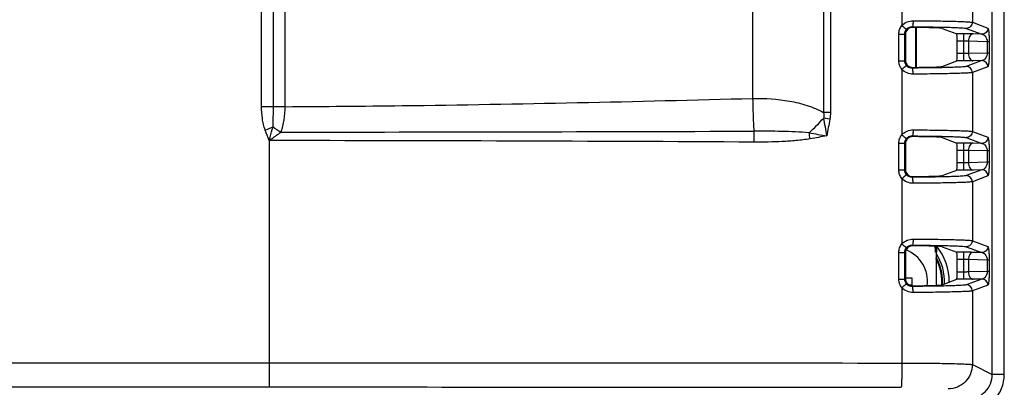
# Model space of a CAD drawing. Header units: millimetres. Extents: x 0 to 1682, y 0 to 1188.
# Tile 46 of 59: x 1405 to 1486, y 613 to 643. Entities that reach past the tile are written whole.
import ezdxf

# ---------------------------------------------------------------- set-up
doc = ezdxf.new("R2010")
doc.units = ezdxf.units.MM
doc.header["$LTSCALE"] = 92.51
for name, color, linetype in [('BASE_PCB-RTW-SHAPE', 7, 'CONTINUOUS'), ('CONNECTOR_GUIDE-RTW-SHAPE', 7, 'CONTINUOUS'), ('FRONT_BEZEL-RT1951WD-SHAPE', 7, 'CONTINUOUS'), ('ISO7045-M3X5-4_8-SHAPE', 7, 'CONTINUOUS'), ('REAR_CASE-RT1951WD-SHAPE', 7, 'CONTINUOUS')]:
    doc.layers.add(name, color=color, linetype=linetype)

msp = doc.modelspace()

# ---------------------------------------------------------------- linework, layer by layer
at = {"layer": 'BASE_PCB-RTW-SHAPE', "color": 7, "linetype": 'Continuous', "const_width": 0.1682}
msp.add_lwpolyline([(1478.995959, 642.729902), (1478.995959, 639.441717)], dxfattribs=at)
at = {"layer": 'BASE_PCB-RTW-SHAPE', "color": 4, "linetype": 'Continuous', "const_width": 0.21025}
msp.add_lwpolyline([(1480.645959, 624.19285), (1480.645959, 624.69288)], dxfattribs=at)
at = {"layer": 'BASE_PCB-RTW-SHAPE', "color": 7, "linetype": 'Continuous', "const_width": 0.1682}
msp.add_lwpolyline([(1481.136407, 621.516588, 0.144505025), (1480.6468, 623.72782)], format="xyb", dxfattribs=at)
at = {"layer": 'BASE_PCB-RTW-SHAPE', "color": 7, "linetype": 'Continuous'}
msp.add_arc((1477.145959, 621.79285), 4.2, 357.25868733, 33.55593185, dxfattribs=at)
at = {"layer": 'CONNECTOR_GUIDE-RTW-SHAPE', "color": 7, "linetype": 'Continuous'}
msp.add_line((1480.645959, 624.19285), (1480.645959, 621.478739), dxfattribs=at)
msp.add_arc((1479.645959, 624.19285), 1, 0, 30.40159237, dxfattribs=at)
at = {"layer": 'FRONT_BEZEL-RT1951WD-SHAPE', "color": 7, "linetype": 'Continuous'}
msp.add_arc((1477.145959, 621.79285), 4.589944, 359.32901434, 39.17590821, dxfattribs=at)
at = {"layer": 'ISO7045-M3X5-4_8-SHAPE', "color": 7, "linetype": 'Continuous'}
for p, q in [((1478.122156, 622.09285), (1478.645959, 622.09285)), ((1478.645959, 622.09285), (1478.645959, 621.49285)), ((1478.645959, 621.49285), (1478.472473, 621.49285))]:
    msp.add_line(p, q, dxfattribs=at)
msp.add_arc((1477.145959, 621.79285), 2.8, 353.09804842, 68.30927381, dxfattribs=at)
at = {"layer": 'REAR_CASE-RT1951WD-SHAPE', "color": 7, "linetype": 'Continuous'}
for p, q in [((1477.830796, 746.361015), (1477.830796, 642.884825)), ((1471.936672, 745.887647), (1471.936685, 635.709844)), ((1471.378378, 744.706816), (1471.378389, 635.709858)), ((1465.547926, 636.882408), (1465.547926, 742.095428)), ((1425.028963, 636.201368), (1425.028963, 727.164141)), ((1426.001738, 636.201369), (1426.001738, 727.164167)), ((1426.968472, 636.201369), (1426.968472, 727.164167)), ((1483.642231, 647.659926), (1483.642231, 643.155483)), ((1485.28091, 614.121682), (1485.28091, 647.24012)), ((1486.278474, 614.121682), (1486.278474, 647.24012)), ((1483.642231, 643.155483), (1484.921961, 642.676255)), ((1478.725513, 642.732539), (1478.670891, 642.787162)), ((1478.670891, 642.787162), (1478.726125, 642.786883)), ((1481.148321, 642.651659), (1482.351464, 642.20111)), ((1483.143449, 642.655655), (1484.423179, 642.176426)), ((1477.583099, 642.189963), (1478.068501, 642.189963)), ((1477.583099, 639.981656), (1477.583099, 642.189963)), ((1478.122156, 642.136308), (1478.068501, 642.189963)), ((1478.068501, 639.981656), (1478.068501, 642.189963)), ((1478.122156, 642.136308), (1478.122156, 640.035311)), ((1482.91564, 642.20111), (1482.351464, 642.20111)), ((1482.91564, 641.601316), (1482.392322, 641.601316)), ((1482.392322, 640.570304), (1482.392322, 641.601316)), ((1482.91564, 642.20111), (1482.91564, 639.970509)), ((1484.866056, 641.556724), (1483.317119, 641.593244)), ((1483.317119, 641.593244), (1483.317119, 640.578375)), ((1484.423179, 642.176426), (1483.718597, 642.193039)), ((1485.030272, 641.556724), (1484.866056, 641.556724)), ((1484.866056, 641.556724), (1484.866056, 640.614896)), ((1485.030272, 641.556724), (1485.030272, 640.614896)), ((1477.583099, 639.981656), (1478.068501, 639.981656)), ((1478.122156, 640.035311), (1478.068501, 639.981656)), ((1481.148321, 639.519961), (1482.351464, 639.970509)), ((1482.91564, 639.970509), (1482.351464, 639.970509)), ((1482.91564, 640.570304), (1482.392322, 640.570304)), ((1484.423179, 639.995193), (1483.143449, 639.515965)), ((1484.866056, 640.614896), (1483.317119, 640.578375)), ((1484.423179, 639.995193), (1483.718597, 639.978581)), ((1485.030272, 640.614896), (1484.866056, 640.614896)), ((1477.830796, 639.286795), (1477.830796, 633.884825)), ((1478.725513, 639.43908), (1478.670891, 639.384458)), ((1478.726136, 639.384737), (1478.670891, 639.384458)), ((1484.921961, 639.495364), (1483.642231, 639.016136)), ((1483.642231, 639.016136), (1483.642231, 634.155483)), ((1426.968472, 636.201369), (1425.028963, 636.201368)), ((1471.936685, 635.709844), (1471.378468, 635.709797)), ((1471.888494, 635.170838), (1471.389119, 635.262665)), ((1425.325321, 634.271226), (1425.97169, 634.536909)), ((1425.645959, 633.406381), (1425.645959, 613.097513)), ((1478.725513, 633.732539), (1478.670891, 633.787162)), ((1478.670891, 633.787162), (1478.726125, 633.786883)), ((1481.148321, 633.651659), (1482.351464, 633.20111)), ((1483.143449, 633.655655), (1484.423179, 633.176426)), ((1483.642231, 634.155483), (1484.921961, 633.676255)), ((1477.583099, 633.189963), (1478.068501, 633.189963)), ((1477.583099, 630.981656), (1477.583099, 633.189963)), ((1478.122156, 633.136308), (1478.068501, 633.189963)), ((1478.068501, 630.981656), (1478.068501, 633.189963)), ((1478.122156, 633.136308), (1478.122156, 631.035311)), ((1482.91564, 633.20111), (1482.351464, 633.20111)), ((1482.91564, 632.601316), (1482.392322, 632.601316)), ((1482.392322, 631.570304), (1482.392322, 632.601316)), ((1482.91564, 633.20111), (1482.91564, 630.970509)), ((1484.866056, 632.556724), (1483.317119, 632.593244)), ((1483.317119, 632.593244), (1483.317119, 631.578375)), ((1484.423179, 633.176426), (1483.718597, 633.193039)), ((1485.030272, 632.556724), (1484.866056, 632.556724)), ((1484.866056, 632.556724), (1484.866056, 631.614896)), ((1485.030272, 632.556724), (1485.030272, 631.614896)), ((1477.583099, 630.981656), (1478.068501, 630.981656)), ((1478.122156, 631.035311), (1478.068501, 630.981656)), ((1481.148321, 630.519961), (1482.351464, 630.970509)), ((1482.91564, 630.970509), (1482.351464, 630.970509)), ((1482.91564, 631.570304), (1482.392322, 631.570304)), ((1484.423179, 630.995193), (1483.143449, 630.515965)), ((1484.866056, 631.614896), (1483.317119, 631.578375)), ((1484.423179, 630.995193), (1483.718597, 630.978581)), ((1485.030272, 631.614896), (1484.866056, 631.614896)), ((1477.830796, 630.286795), (1477.830796, 624.884825)), ((1478.725513, 630.43908), (1478.670891, 630.384458)), ((1478.726136, 630.384737), (1478.670891, 630.384458)), ((1484.921961, 630.495364), (1483.642231, 630.016136)), ((1483.642231, 630.016136), (1483.642231, 625.155483)), ((1478.725513, 624.732539), (1478.670891, 624.787162)), ((1478.670891, 624.787162), (1478.726125, 624.786883)), ((1481.148321, 624.651659), (1482.351464, 624.20111)), ((1483.143449, 624.655655), (1484.423179, 624.176426)), ((1483.642231, 625.155483), (1484.921961, 624.676255)), ((1477.583099, 624.189963), (1478.068501, 624.189963)), ((1477.583099, 621.981656), (1477.583099, 624.189963)), ((1478.122156, 624.136308), (1478.068501, 624.189963)), ((1478.068501, 621.981656), (1478.068501, 624.189963)), ((1478.122156, 624.136308), (1478.122156, 622.035311)), ((1482.91564, 624.20111), (1482.351464, 624.20111)), ((1482.91564, 624.20111), (1482.91564, 621.970509)), ((1484.423179, 624.176426), (1483.718597, 624.193039)), ((1482.91564, 623.601316), (1482.392322, 623.601316)), ((1482.392322, 622.570304), (1482.392322, 623.601316)), ((1484.866056, 623.556724), (1483.317119, 623.593244)), ((1483.317119, 623.593244), (1483.317119, 622.578375)), ((1485.030272, 623.556724), (1484.866056, 623.556724)), ((1484.866056, 623.556724), (1484.866056, 622.614896)), ((1485.030272, 623.556724), (1485.030272, 622.614896)), ((1478.122156, 622.035311), (1478.068501, 621.981656)), ((1482.91564, 622.570304), (1482.392322, 622.570304)), ((1484.423179, 621.995193), (1483.143449, 621.515965)), ((1484.866056, 622.614896), (1483.317119, 622.578375)), ((1484.423179, 621.995193), (1483.718597, 621.978581)), ((1485.030272, 622.614896), (1484.866056, 622.614896)), ((1477.583099, 621.981656), (1478.068501, 621.981656)), ((1477.830796, 621.286795), (1477.830796, 615.069902)), ((1478.725513, 621.43908), (1478.670891, 621.384458)), ((1478.726136, 621.384737), (1478.670891, 621.384458)), ((1481.148321, 621.519961), (1482.351464, 621.970509)), ((1482.91564, 621.970509), (1482.351464, 621.970509)), ((1484.921961, 621.495364), (1483.642231, 621.016136)), ((1483.642231, 621.016136), (1483.642231, 614.940022)), ((1305.645959, 615.096295), (1425.645959, 615.096295)), ((1483.642231, 614.940022), (1485.28091, 614.121682)), ((1486.278474, 614.121682), (1485.28091, 614.121682)), ((1305.645959, 613.097513), (1425.645959, 613.097513))]:
    msp.add_line(p, q, dxfattribs=at)
for centre, radius, start, end in [((1448.953485, 656.443799), 30.854447, 313.45901668, 316.64750593), ((1282.584191, 601.512964), 191.797661, 9.68909504, 10.13483507), ((1429.990832, 639.827574), 6.644161, 232.77738354, 239.47749689), ((1411.817495, 17997.464029), 17363.36624, 270.0488336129, 270.1776165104), ((1416.787109, -8559.614027), 9193.024677, 89.6954972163, 89.9447869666), ((1522.213525, 929.904803), 300.398681, 260.02448515, 260.30898229), ((1392.365077, 619.178587), 79.219136, 10.45263289, 10.81826947)]:
    msp.add_arc(centre, radius, start, end, dxfattribs=at)
for centre, major_axis, ratio, start_param, end_param in [((1477.656847, 642.645265), (3.5, 0), 0.026185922, 0.06981317, 1.260507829), ((1482.350366, 641.601316), (0, 0.6), 0.069926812, -1.570796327, -0.026179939), ((1482.350366, 640.570304), (0, 0.6), 0.069926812, -3.115412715, -1.570796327), ((1477.656847, 639.526354), (3.5, 0), 0.026185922, -1.260507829, -0.06981317), ((1477.656847, 633.645265), (3.5, 0), 0.026185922, 0.06981317, 1.260507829), ((1482.350366, 632.601316), (0, 0.6), 0.069926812, -1.570796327, -0.026179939), ((1482.350366, 631.570304), (0, 0.6), 0.069926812, -3.115412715, -1.570796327), ((1477.656847, 630.526354), (3.5, 0), 0.026185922, -1.260507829, -0.06981317), ((1477.656847, 624.645265), (3.5, 0), 0.026185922, 0.06981317, 1.260507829), ((1482.350366, 623.601316), (0, 0.6), 0.069926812, -1.570796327, -0.026179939), ((1482.350366, 622.570304), (0, 0.6), 0.069926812, -3.115412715, -1.570796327), ((1477.656847, 621.526354), (3.5, 0), 0.026185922, -1.260507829, -0.06981317)]:
    msp.add_ellipse(centre, major_axis=major_axis, ratio=ratio, start_param=start_param, end_param=end_param, dxfattribs=at)
for points, knots in [([(1477.830796, 642.884825), (1477.946331, 643.014476), (1478.240521, 643.220653), (1478.590639, 643.287761), (1478.763077, 643.28699)], [0, 0, 0, 0, 0.501763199, 1, 1, 1, 1]), ([(1478.763077, 643.28699), (1478.762779, 643.224146), (1478.758632, 643.108444), (1478.739776, 642.950727), (1478.717604, 642.852081), (1478.688805, 642.78966), (1478.670891, 642.787162)], [0, 0, 0, 0, 0.364125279, 0.676719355, 0.895203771, 1, 1, 1, 1]), ([(1478.763077, 643.28699), (1479.378297, 643.28422), (1480.265321, 643.276941), (1481.390188, 643.259013), (1482.097433, 643.24315), (1482.684993, 643.225315), (1483.136659, 643.205059), (1483.422929, 643.187536), (1483.574525, 643.169694), (1483.624624, 643.161527), (1483.642231, 643.155483)], [0, 0, 0, 0, 0.377973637, 0.544968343, 0.691155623, 0.812604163, 0.906055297, 0.969031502, 0.988563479, 1, 1, 1, 1]), ([(1483.642231, 643.155483), (1483.641999, 643.028063), (1483.535574, 642.763046), (1483.27068, 642.655887), (1483.143449, 642.655655)], [0, 0, 0, 0, 0.50036974, 1, 1, 1, 1]), ([(1477.583099, 642.189963), (1477.583104, 642.314743), (1477.626237, 642.566169), (1477.751866, 642.788196), (1477.830796, 642.884825)], [0, 0, 0, 0, 0.50002309, 1, 1, 1, 1]), ([(1477.830796, 642.884825), (1477.878194, 642.846084), (1477.965572, 642.77407), (1478.068278, 642.688645), (1478.134567, 642.631624), (1478.169589, 642.602177), (1478.190056, 642.581758), (1478.201806, 642.572821), (1478.203517, 642.569033)], [0, 0, 0, 0, 0.375828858, 0.69536244, 0.819470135, 0.913611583, 0.97447994, 1, 1, 1, 1]), ([(1478.725513, 642.732539), (1478.574056, 642.733811), (1478.253456, 642.611267), (1478.122156, 642.291271), (1478.122156, 642.136308)], [0, 0, 0, 0, 0.494288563, 1, 1, 1, 1]), ([(1478.203517, 642.569033), (1478.260163, 642.638331), (1478.405122, 642.750774), (1478.584067, 642.787986), (1478.670891, 642.787162)], [0, 0, 0, 0, 0.507588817, 1, 1, 1, 1]), ([(1478.726125, 642.786883), (1479.283903, 642.783987), (1480.087719, 642.776587), (1481.106665, 642.758596), (1481.746493, 642.742762), (1482.277815, 642.724989), (1482.68615, 642.704877), (1482.945057, 642.687418), (1483.082157, 642.669761), (1483.127569, 642.6616), (1483.143449, 642.655655)], [0, 0, 0, 0, 0.378449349, 0.545392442, 0.691434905, 0.812711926, 0.906024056, 0.968944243, 0.988495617, 1, 1, 1, 1]), ([(1484.921961, 642.676255), (1484.921729, 642.548835), (1484.815304, 642.283818), (1484.550411, 642.176659), (1484.423179, 642.176426)], [0, 0, 0, 0, 0.500369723, 1, 1, 1, 1]), ([(1484.921961, 642.676255), (1484.930888, 642.67291), (1484.94585, 642.645059), (1484.961618, 642.592591), (1484.978396, 642.505588), (1485.002415, 642.321729), (1485.024198, 642.000907), (1485.030273, 641.720283), (1485.030272, 641.556724)], [0, 0, 0, 0, 0.025240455, 0.074397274, 0.150705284, 0.256567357, 0.566969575, 1, 1, 1, 1]), ([(1483.718597, 642.193039), (1483.659958, 642.19442), (1483.392335, 642.199497), (1483.124655, 642.201107), (1482.91564, 642.20111)], [0, 0, 0, 0, 0.219131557, 1, 1, 1, 1]), ([(1483.317119, 641.593244), (1483.287813, 641.594623), (1483.154045, 641.599707), (1483.020162, 641.601315), (1482.91564, 641.601316)], [0, 0, 0, 0, 0.21916783, 1, 1, 1, 1]), ([(1483.718597, 642.193039), (1483.665429, 642.191494), (1483.551085, 642.15122), (1483.42265, 642.011133), (1483.33863, 641.817319), (1483.318114, 641.669654), (1483.317119, 641.593244)], [0, 0, 0, 0, 0.20333089, 0.437660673, 0.707886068, 1, 1, 1, 1]), ([(1484.423179, 642.176426), (1484.519276, 642.169598), (1484.777604, 642.022029), (1484.864173, 641.73119), (1484.866056, 641.556724)], [0, 0, 0, 0, 0.355736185, 1, 1, 1, 1]), ([(1477.830796, 639.286795), (1477.75187, 639.383419), (1477.626239, 639.605444), (1477.583104, 639.856871), (1477.583099, 639.981656)], [0, 0, 0, 0, 0.499954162, 1, 1, 1, 1]), ([(1478.122156, 640.035311), (1478.122156, 639.880349), (1478.253454, 639.560353), (1478.574055, 639.437808), (1478.725513, 639.43908)], [0, 0, 0, 0, 0.505707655, 1, 1, 1, 1]), ([(1483.317119, 640.578376), (1483.287812, 640.576996), (1483.154044, 640.571913), (1483.020161, 640.570304), (1482.91564, 640.570304)], [0, 0, 0, 0, 0.219176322, 1, 1, 1, 1]), ([(1483.718597, 639.978581), (1483.659956, 639.977199), (1483.392333, 639.972122), (1483.124652, 639.970512), (1482.91564, 639.970509)], [0, 0, 0, 0, 0.219140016, 1, 1, 1, 1]), ([(1483.317119, 640.578375), (1483.318114, 640.501966), (1483.33863, 640.3543), (1483.42265, 640.160487), (1483.551085, 640.020399), (1483.665429, 639.980126), (1483.718597, 639.978581)], [0, 0, 0, 0, 0.292113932, 0.562339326, 0.796669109, 1, 1, 1, 1]), ([(1484.866056, 640.614896), (1484.864173, 640.440422), (1484.777596, 640.149582), (1484.519268, 640.002021), (1484.423179, 639.995193)], [0, 0, 0, 0, 0.644291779, 1, 1, 1, 1]), ([(1484.921961, 639.495364), (1484.921729, 639.622784), (1484.815304, 639.887801), (1484.550411, 639.99496), (1484.423179, 639.995193)], [0, 0, 0, 0, 0.50036974, 1, 1, 1, 1]), ([(1485.030272, 640.614896), (1485.030272, 640.451331), (1485.024198, 640.170688), (1485.002413, 639.849853), (1484.97839, 639.665994), (1484.961611, 639.579008), (1484.945847, 639.526553), (1484.930887, 639.498709), (1484.921961, 639.495364)], [0, 0, 0, 0, 0.433044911, 0.743481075, 0.849331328, 0.92561964, 0.974763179, 1, 1, 1, 1]), ([(1477.830796, 639.286795), (1477.878194, 639.325536), (1477.965571, 639.39755), (1478.068277, 639.482975), (1478.134566, 639.539996), (1478.169589, 639.569443), (1478.190056, 639.589862), (1478.201806, 639.598798), (1478.203517, 639.602587)], [0, 0, 0, 0, 0.375828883, 0.695362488, 0.81947019, 0.913611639, 0.974479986, 1, 1, 1, 1]), ([(1478.763077, 638.884629), (1478.59067, 638.883857), (1478.240552, 638.950951), (1477.946354, 639.157123), (1477.830796, 639.286795)], [0, 0, 0, 0, 0.498148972, 1, 1, 1, 1]), ([(1478.670891, 639.384458), (1478.584085, 639.383633), (1478.405141, 639.420836), (1478.260175, 639.533275), (1478.203517, 639.602587)], [0, 0, 0, 0, 0.492309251, 1, 1, 1, 1]), ([(1478.763077, 638.884629), (1478.762779, 638.947473), (1478.758632, 639.063176), (1478.739776, 639.220893), (1478.717604, 639.319539), (1478.688804, 639.381959), (1478.670891, 639.384458)], [0, 0, 0, 0, 0.364125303, 0.67671941, 0.895203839, 1, 1, 1, 1]), ([(1483.143449, 639.515965), (1483.127572, 639.51002), (1483.082166, 639.50186), (1482.945083, 639.484204), (1482.686192, 639.466745), (1482.27787, 639.446632), (1481.74655, 639.428859), (1481.106715, 639.413024), (1480.087753, 639.395033), (1479.283922, 639.387632), (1478.726136, 639.384737)], [0, 0, 0, 0, 0.011502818, 0.031051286, 0.093965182, 0.187275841, 0.308552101, 0.454596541, 0.621544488, 1, 1, 1, 1]), ([(1483.642231, 639.016136), (1483.641999, 639.143556), (1483.535574, 639.408573), (1483.27068, 639.515732), (1483.143449, 639.515965)], [0, 0, 0, 0, 0.500369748, 1, 1, 1, 1]), ([(1483.642231, 639.016136), (1483.624626, 639.010094), (1483.574534, 639.001927), (1483.422956, 638.984086), (1483.136703, 638.966563), (1482.68505, 638.946306), (1482.097488, 638.92847), (1481.390232, 638.912608), (1480.265345, 638.894679), (1479.378305, 638.8874), (1478.763077, 638.884629)], [0, 0, 0, 0, 0.011434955, 0.030964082, 0.093934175, 0.187384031, 0.308832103, 0.455021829, 0.622021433, 1, 1, 1, 1]), ([(1426.968472, 636.201369), (1430.184687, 636.218077), (1443.046273, 636.334994), (1455.905604, 636.626127), (1465.547926, 636.882408)], [0, 0, 0, 0, 0.250059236, 1, 1, 1, 1]), ([(1465.547926, 636.882408), (1466.55579, 636.901071), (1468.073403, 636.802874), (1470.025743, 636.346649), (1470.953434, 635.96215), (1471.378389, 635.709858)], [0, 0, 0, 0, 0.503508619, 0.753147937, 1, 1, 1, 1]), ([(1465.643721, 634.181219), (1465.633953, 634.395334), (1465.595477, 635.295485), (1465.566045, 636.196015), (1465.547926, 636.882408)], [0, 0, 0, 0, 0.237896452, 1, 1, 1, 1]), ([(1425.325321, 634.271226), (1425.263173, 634.422422), (1425.17097, 634.737999), (1425.057981, 635.382554), (1425.028962, 635.874367), (1425.028963, 636.201368)], [0, 0, 0, 0, 0.249939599, 0.500026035, 1, 1, 1, 1]), ([(1425.971689, 634.536887), (1425.970493, 634.674972), (1425.9833, 634.951547), (1425.997977, 635.506232), (1426.001738, 635.923128), (1426.001738, 636.201369)], [0, 0, 0, 0, 0.24883924, 0.498606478, 1, 1, 1, 1]), ([(1426.616417, 634.104095), (1426.759469, 634.424092), (1426.924148, 635.127979), (1426.969096, 635.839607), (1426.968472, 636.201369)], [0, 0, 0, 0, 0.492104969, 1, 1, 1, 1]), ([(1425.645963, 633.406396), (1425.672885, 633.501431), (1425.779977, 633.878682), (1425.886633, 634.256102), (1425.971685, 634.536891)], [0, 0, 0, 0, 0.251871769, 1, 1, 1, 1]), ([(1465.643909, 633.280823), (1465.644303, 633.358469), (1465.645433, 633.6586), (1465.645084, 633.958738), (1465.64372, 634.181219)], [0, 0, 0, 0, 0.25870935, 1, 1, 1, 1]), ([(1470.176269, 634.047587), (1469.422992, 634.108392), (1467.91157, 634.172197), (1466.399789, 634.183004), (1465.643721, 634.181219)], [0, 0, 0, 0, 0.499886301, 1, 1, 1, 1]), ([(1477.830796, 633.884825), (1477.946331, 634.014476), (1478.240521, 634.220653), (1478.590639, 634.287761), (1478.763077, 634.28699)], [0, 0, 0, 0, 0.501763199, 1, 1, 1, 1]), ([(1478.763077, 634.28699), (1478.762779, 634.224146), (1478.758632, 634.108444), (1478.739776, 633.950727), (1478.717604, 633.852081), (1478.688805, 633.78966), (1478.670891, 633.787162)], [0, 0, 0, 0, 0.364125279, 0.676719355, 0.895203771, 1, 1, 1, 1]), ([(1478.763077, 634.28699), (1479.378297, 634.28422), (1480.265321, 634.276941), (1481.390188, 634.259013), (1482.097433, 634.24315), (1482.684993, 634.225315), (1483.136659, 634.205059), (1483.422929, 634.187536), (1483.574525, 634.169694), (1483.624624, 634.161527), (1483.642231, 634.155483)], [0, 0, 0, 0, 0.377973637, 0.544968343, 0.691155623, 0.812604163, 0.906055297, 0.969031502, 0.988563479, 1, 1, 1, 1]), ([(1425.645942, 633.406381), (1425.727866, 633.464276), (1426.053114, 633.694389), (1426.377431, 633.925924), (1426.616438, 634.104097)], [0, 0, 0, 0, 0.251780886, 1, 1, 1, 1]), ([(1470.269589, 633.550729), (1469.889577, 633.480651), (1469.119688, 633.397069), (1467.577234, 633.297284), (1466.416917, 633.276902), (1465.643909, 633.280823)], [0, 0, 0, 0, 0.249954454, 0.499974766, 1, 1, 1, 1]), ([(1477.583099, 633.189963), (1477.583104, 633.314743), (1477.626237, 633.566169), (1477.751866, 633.788196), (1477.830796, 633.884825)], [0, 0, 0, 0, 0.50002309, 1, 1, 1, 1]), ([(1477.830796, 633.884825), (1477.878194, 633.846084), (1477.965572, 633.77407), (1478.068278, 633.688645), (1478.134567, 633.631624), (1478.169589, 633.602177), (1478.190056, 633.581758), (1478.201806, 633.572821), (1478.203517, 633.569033)], [0, 0, 0, 0, 0.375828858, 0.69536244, 0.819470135, 0.913611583, 0.97447994, 1, 1, 1, 1]), ([(1478.725513, 633.732539), (1478.574056, 633.733811), (1478.253456, 633.611267), (1478.122156, 633.291271), (1478.122156, 633.136308)], [0, 0, 0, 0, 0.494288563, 1, 1, 1, 1]), ([(1478.203517, 633.569033), (1478.260163, 633.638331), (1478.405122, 633.750774), (1478.584067, 633.787986), (1478.670891, 633.787162)], [0, 0, 0, 0, 0.507588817, 1, 1, 1, 1]), ([(1478.726125, 633.786883), (1479.283903, 633.783987), (1480.087719, 633.776587), (1481.106665, 633.758596), (1481.746493, 633.742762), (1482.277815, 633.724989), (1482.68615, 633.704877), (1482.945057, 633.687418), (1483.082157, 633.669761), (1483.127569, 633.6616), (1483.143449, 633.655655)], [0, 0, 0, 0, 0.378449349, 0.545392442, 0.691434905, 0.812711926, 0.906024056, 0.968944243, 0.988495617, 1, 1, 1, 1]), ([(1483.642231, 634.155483), (1483.641999, 634.028063), (1483.535574, 633.763046), (1483.27068, 633.655887), (1483.143449, 633.655655)], [0, 0, 0, 0, 0.50036974, 1, 1, 1, 1]), ([(1484.921961, 633.676255), (1484.921729, 633.548835), (1484.815304, 633.283818), (1484.550411, 633.176659), (1484.423179, 633.176426)], [0, 0, 0, 0, 0.500369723, 1, 1, 1, 1]), ([(1484.921961, 633.676255), (1484.930888, 633.67291), (1484.94585, 633.645059), (1484.961618, 633.592591), (1484.978396, 633.505588), (1485.002415, 633.321729), (1485.024198, 633.000907), (1485.030273, 632.720283), (1485.030272, 632.556724)], [0, 0, 0, 0, 0.025240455, 0.074397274, 0.150705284, 0.256567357, 0.566969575, 1, 1, 1, 1]), ([(1483.718597, 633.193039), (1483.659958, 633.19442), (1483.392335, 633.199497), (1483.124655, 633.201107), (1482.91564, 633.20111)], [0, 0, 0, 0, 0.219131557, 1, 1, 1, 1]), ([(1483.317119, 632.593244), (1483.287813, 632.594623), (1483.154045, 632.599707), (1483.020162, 632.601315), (1482.91564, 632.601316)], [0, 0, 0, 0, 0.21916783, 1, 1, 1, 1]), ([(1483.718597, 633.193039), (1483.665429, 633.191494), (1483.551085, 633.15122), (1483.42265, 633.011133), (1483.33863, 632.817319), (1483.318114, 632.669654), (1483.317119, 632.593244)], [0, 0, 0, 0, 0.20333089, 0.437660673, 0.707886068, 1, 1, 1, 1]), ([(1484.423179, 633.176426), (1484.519276, 633.169598), (1484.777604, 633.022029), (1484.864173, 632.73119), (1484.866056, 632.556724)], [0, 0, 0, 0, 0.355736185, 1, 1, 1, 1]), ([(1477.830796, 630.286795), (1477.75187, 630.383419), (1477.626239, 630.605444), (1477.583104, 630.856871), (1477.583099, 630.981656)], [0, 0, 0, 0, 0.499954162, 1, 1, 1, 1]), ([(1478.122156, 631.035311), (1478.122156, 630.880349), (1478.253454, 630.560353), (1478.574055, 630.437808), (1478.725513, 630.43908)], [0, 0, 0, 0, 0.505707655, 1, 1, 1, 1]), ([(1483.317119, 631.578376), (1483.287812, 631.576996), (1483.154044, 631.571913), (1483.020161, 631.570304), (1482.91564, 631.570304)], [0, 0, 0, 0, 0.219176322, 1, 1, 1, 1]), ([(1483.718597, 630.978581), (1483.659956, 630.977199), (1483.392333, 630.972122), (1483.124652, 630.970512), (1482.91564, 630.970509)], [0, 0, 0, 0, 0.219140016, 1, 1, 1, 1]), ([(1483.317119, 631.578375), (1483.318114, 631.501966), (1483.33863, 631.3543), (1483.42265, 631.160487), (1483.551085, 631.020399), (1483.665429, 630.980126), (1483.718597, 630.978581)], [0, 0, 0, 0, 0.292113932, 0.562339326, 0.796669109, 1, 1, 1, 1]), ([(1484.866056, 631.614896), (1484.864173, 631.440422), (1484.777596, 631.149582), (1484.519268, 631.002021), (1484.423179, 630.995193)], [0, 0, 0, 0, 0.644291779, 1, 1, 1, 1]), ([(1484.921961, 630.495364), (1484.921729, 630.622784), (1484.815304, 630.887801), (1484.550411, 630.99496), (1484.423179, 630.995193)], [0, 0, 0, 0, 0.50036974, 1, 1, 1, 1]), ([(1485.030272, 631.614896), (1485.030272, 631.451331), (1485.024198, 631.170688), (1485.002413, 630.849853), (1484.97839, 630.665994), (1484.961611, 630.579008), (1484.945847, 630.526553), (1484.930887, 630.498709), (1484.921961, 630.495364)], [0, 0, 0, 0, 0.433044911, 0.743481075, 0.849331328, 0.92561964, 0.974763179, 1, 1, 1, 1]), ([(1477.830796, 630.286795), (1477.878194, 630.325536), (1477.965571, 630.39755), (1478.068277, 630.482975), (1478.134566, 630.539996), (1478.169589, 630.569443), (1478.190056, 630.589862), (1478.201806, 630.598798), (1478.203517, 630.602587)], [0, 0, 0, 0, 0.375828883, 0.695362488, 0.81947019, 0.913611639, 0.974479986, 1, 1, 1, 1]), ([(1478.763077, 629.884629), (1478.59067, 629.883857), (1478.240552, 629.950951), (1477.946354, 630.157123), (1477.830796, 630.286795)], [0, 0, 0, 0, 0.498148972, 1, 1, 1, 1]), ([(1478.670891, 630.384458), (1478.584085, 630.383633), (1478.405141, 630.420836), (1478.260175, 630.533275), (1478.203517, 630.602587)], [0, 0, 0, 0, 0.492309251, 1, 1, 1, 1]), ([(1478.763077, 629.884629), (1478.762779, 629.947473), (1478.758632, 630.063176), (1478.739776, 630.220893), (1478.717604, 630.319539), (1478.688804, 630.381959), (1478.670891, 630.384458)], [0, 0, 0, 0, 0.364125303, 0.67671941, 0.895203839, 1, 1, 1, 1]), ([(1483.143449, 630.515965), (1483.127572, 630.51002), (1483.082166, 630.50186), (1482.945083, 630.484204), (1482.686192, 630.466745), (1482.27787, 630.446632), (1481.74655, 630.428859), (1481.106715, 630.413024), (1480.087753, 630.395033), (1479.283922, 630.387632), (1478.726136, 630.384737)], [0, 0, 0, 0, 0.011502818, 0.031051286, 0.093965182, 0.187275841, 0.308552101, 0.454596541, 0.621544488, 1, 1, 1, 1]), ([(1483.642231, 630.016136), (1483.641999, 630.143556), (1483.535574, 630.408573), (1483.27068, 630.515732), (1483.143449, 630.515965)], [0, 0, 0, 0, 0.500369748, 1, 1, 1, 1]), ([(1483.642231, 630.016136), (1483.624626, 630.010094), (1483.574534, 630.001927), (1483.422956, 629.984086), (1483.136703, 629.966563), (1482.68505, 629.946306), (1482.097488, 629.92847), (1481.390232, 629.912608), (1480.265345, 629.894679), (1479.378305, 629.8874), (1478.763077, 629.884629)], [0, 0, 0, 0, 0.011434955, 0.030964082, 0.093934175, 0.187384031, 0.308832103, 0.455021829, 0.622021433, 1, 1, 1, 1]), ([(1477.830796, 624.884825), (1477.946331, 625.014476), (1478.240521, 625.220653), (1478.590639, 625.287761), (1478.763077, 625.28699)], [0, 0, 0, 0, 0.501763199, 1, 1, 1, 1]), ([(1478.763077, 625.28699), (1478.762779, 625.224146), (1478.758632, 625.108444), (1478.739776, 624.950727), (1478.717604, 624.852081), (1478.688805, 624.78966), (1478.670891, 624.787162)], [0, 0, 0, 0, 0.364125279, 0.676719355, 0.895203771, 1, 1, 1, 1]), ([(1478.763077, 625.28699), (1479.378297, 625.28422), (1480.265321, 625.276941), (1481.390188, 625.259013), (1482.097433, 625.24315), (1482.684993, 625.225315), (1483.136659, 625.205059), (1483.422929, 625.187536), (1483.574525, 625.169694), (1483.624624, 625.161527), (1483.642231, 625.155483)], [0, 0, 0, 0, 0.377973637, 0.544968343, 0.691155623, 0.812604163, 0.906055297, 0.969031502, 0.988563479, 1, 1, 1, 1]), ([(1477.583099, 624.189963), (1477.583104, 624.314743), (1477.626237, 624.566169), (1477.751866, 624.788196), (1477.830796, 624.884825)], [0, 0, 0, 0, 0.50002309, 1, 1, 1, 1]), ([(1477.830796, 624.884825), (1477.878194, 624.846084), (1477.965572, 624.77407), (1478.068278, 624.688645), (1478.134567, 624.631624), (1478.169589, 624.602177), (1478.190056, 624.581758), (1478.201806, 624.572821), (1478.203517, 624.569033)], [0, 0, 0, 0, 0.375828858, 0.69536244, 0.819470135, 0.913611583, 0.97447994, 1, 1, 1, 1]), ([(1478.725513, 624.732539), (1478.574056, 624.733811), (1478.253456, 624.611267), (1478.122156, 624.291271), (1478.122156, 624.136308)], [0, 0, 0, 0, 0.494288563, 1, 1, 1, 1]), ([(1478.203517, 624.569033), (1478.260163, 624.638331), (1478.405122, 624.750774), (1478.584067, 624.787986), (1478.670891, 624.787162)], [0, 0, 0, 0, 0.507588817, 1, 1, 1, 1]), ([(1478.726125, 624.786883), (1479.283903, 624.783987), (1480.087719, 624.776587), (1481.106665, 624.758596), (1481.746493, 624.742762), (1482.277815, 624.724989), (1482.68615, 624.704877), (1482.945057, 624.687418), (1483.082157, 624.669761), (1483.127569, 624.6616), (1483.143449, 624.655655)], [0, 0, 0, 0, 0.378449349, 0.545392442, 0.691434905, 0.812711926, 0.906024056, 0.968944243, 0.988495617, 1, 1, 1, 1]), ([(1483.642231, 625.155483), (1483.641999, 625.028063), (1483.535574, 624.763046), (1483.27068, 624.655887), (1483.143449, 624.655655)], [0, 0, 0, 0, 0.50036974, 1, 1, 1, 1]), ([(1484.921961, 624.676255), (1484.921729, 624.548835), (1484.815304, 624.283818), (1484.550411, 624.176659), (1484.423179, 624.176426)], [0, 0, 0, 0, 0.500369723, 1, 1, 1, 1]), ([(1484.921961, 624.676255), (1484.930888, 624.67291), (1484.94585, 624.645059), (1484.961618, 624.592591), (1484.978396, 624.505588), (1485.002415, 624.321729), (1485.024198, 624.000907), (1485.030273, 623.720283), (1485.030272, 623.556724)], [0, 0, 0, 0, 0.025240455, 0.074397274, 0.150705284, 0.256567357, 0.566969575, 1, 1, 1, 1]), ([(1483.718597, 624.193039), (1483.659958, 624.19442), (1483.392335, 624.199497), (1483.124655, 624.201107), (1482.91564, 624.20111)], [0, 0, 0, 0, 0.219131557, 1, 1, 1, 1]), ([(1483.718597, 624.193039), (1483.665429, 624.191494), (1483.551085, 624.15122), (1483.42265, 624.011133), (1483.33863, 623.817319), (1483.318114, 623.669654), (1483.317119, 623.593244)], [0, 0, 0, 0, 0.20333089, 0.437660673, 0.707886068, 1, 1, 1, 1]), ([(1484.423179, 624.176426), (1484.519276, 624.169598), (1484.777604, 624.022029), (1484.864173, 623.73119), (1484.866056, 623.556724)], [0, 0, 0, 0, 0.355736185, 1, 1, 1, 1]), ([(1483.317119, 623.593244), (1483.287813, 623.594623), (1483.154045, 623.599707), (1483.020162, 623.601315), (1482.91564, 623.601316)], [0, 0, 0, 0, 0.21916783, 1, 1, 1, 1]), ([(1478.122156, 622.035311), (1478.122156, 621.880349), (1478.253454, 621.560353), (1478.574055, 621.437808), (1478.725513, 621.43908)], [0, 0, 0, 0, 0.505707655, 1, 1, 1, 1]), ([(1483.317119, 622.578376), (1483.287812, 622.576996), (1483.154044, 622.571913), (1483.020161, 622.570304), (1482.91564, 622.570304)], [0, 0, 0, 0, 0.219176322, 1, 1, 1, 1]), ([(1483.317119, 622.578375), (1483.318114, 622.501966), (1483.33863, 622.3543), (1483.42265, 622.160487), (1483.551085, 622.020399), (1483.665429, 621.980126), (1483.718597, 621.978581)], [0, 0, 0, 0, 0.292113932, 0.562339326, 0.796669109, 1, 1, 1, 1]), ([(1484.866056, 622.614896), (1484.864173, 622.440422), (1484.777596, 622.149582), (1484.519268, 622.002021), (1484.423179, 621.995193)], [0, 0, 0, 0, 0.644291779, 1, 1, 1, 1]), ([(1484.921961, 621.495364), (1484.921729, 621.622784), (1484.815304, 621.887801), (1484.550411, 621.99496), (1484.423179, 621.995193)], [0, 0, 0, 0, 0.50036974, 1, 1, 1, 1]), ([(1485.030272, 622.614896), (1485.030272, 622.451331), (1485.024198, 622.170688), (1485.002413, 621.849853), (1484.97839, 621.665994), (1484.961611, 621.579008), (1484.945847, 621.526553), (1484.930887, 621.498709), (1484.921961, 621.495364)], [0, 0, 0, 0, 0.433044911, 0.743481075, 0.849331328, 0.92561964, 0.974763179, 1, 1, 1, 1]), ([(1477.830796, 621.286795), (1477.75187, 621.383419), (1477.626239, 621.605444), (1477.583104, 621.856871), (1477.583099, 621.981656)], [0, 0, 0, 0, 0.499954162, 1, 1, 1, 1]), ([(1477.830796, 621.286795), (1477.878194, 621.325536), (1477.965571, 621.39755), (1478.068277, 621.482975), (1478.134566, 621.539996), (1478.169589, 621.569443), (1478.190056, 621.589862), (1478.201806, 621.598798), (1478.203517, 621.602587)], [0, 0, 0, 0, 0.375828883, 0.695362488, 0.81947019, 0.913611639, 0.974479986, 1, 1, 1, 1]), ([(1478.763077, 620.884629), (1478.59067, 620.883857), (1478.240552, 620.950951), (1477.946354, 621.157123), (1477.830796, 621.286795)], [0, 0, 0, 0, 0.498148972, 1, 1, 1, 1]), ([(1478.670891, 621.384458), (1478.584085, 621.383633), (1478.405141, 621.420836), (1478.260175, 621.533275), (1478.203517, 621.602587)], [0, 0, 0, 0, 0.492309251, 1, 1, 1, 1]), ([(1478.763077, 620.884629), (1478.762779, 620.947473), (1478.758632, 621.063176), (1478.739776, 621.220893), (1478.717604, 621.319539), (1478.688804, 621.381959), (1478.670891, 621.384458)], [0, 0, 0, 0, 0.364125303, 0.67671941, 0.895203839, 1, 1, 1, 1]), ([(1483.143449, 621.515965), (1483.127572, 621.51002), (1483.082166, 621.50186), (1482.945083, 621.484204), (1482.686192, 621.466745), (1482.27787, 621.446632), (1481.74655, 621.428859), (1481.106715, 621.413024), (1480.087753, 621.395033), (1479.283922, 621.387632), (1478.726136, 621.384737)], [0, 0, 0, 0, 0.011502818, 0.031051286, 0.093965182, 0.187275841, 0.308552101, 0.454596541, 0.621544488, 1, 1, 1, 1]), ([(1483.718597, 621.978581), (1483.659956, 621.977199), (1483.392333, 621.972122), (1483.124652, 621.970512), (1482.91564, 621.970509)], [0, 0, 0, 0, 0.219140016, 1, 1, 1, 1]), ([(1483.642231, 621.016136), (1483.641999, 621.143556), (1483.535574, 621.408573), (1483.27068, 621.515732), (1483.143449, 621.515965)], [0, 0, 0, 0, 0.500369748, 1, 1, 1, 1]), ([(1483.642231, 621.016136), (1483.624626, 621.010094), (1483.574534, 621.001927), (1483.422956, 620.984086), (1483.136703, 620.966563), (1482.68505, 620.946306), (1482.097488, 620.92847), (1481.390232, 620.912608), (1480.265345, 620.894679), (1479.378305, 620.8874), (1478.763077, 620.884629)], [0, 0, 0, 0, 0.011434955, 0.030964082, 0.093934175, 0.187384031, 0.308832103, 0.455021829, 0.622021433, 1, 1, 1, 1]), ([(1425.645959, 615.096295), (1429.995265, 615.096295), (1447.390214, 615.094096), (1464.785161, 615.083101), (1477.830796, 615.069902)], [0, 0, 0, 0, 0.250032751, 1, 1, 1, 1]), ([(1477.830796, 615.069902), (1477.830543, 614.820157), (1477.828307, 614.457032), (1477.821001, 613.993941), (1477.8141, 613.69753), (1477.805723, 613.451644), (1477.797705, 613.282338), (1477.789921, 613.179137), (1477.785235, 613.126688), (1477.779436, 613.093344), (1477.776401, 613.075436), (1477.772813, 613.071121)], [0, 0, 0, 0, 0.374392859, 0.544346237, 0.694319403, 0.818814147, 0.913278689, 0.948130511, 0.97430409, 0.991586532, 1, 1, 1, 1]), ([(1477.830796, 615.069902), (1478.546184, 615.06942), (1479.586026, 615.064592), (1480.913151, 615.048503), (1481.765523, 615.033139), (1482.47914, 615.014537), (1482.975717, 614.99622), (1483.285818, 614.979082), (1483.44857, 614.967692), (1483.561964, 614.955415), (1483.621665, 614.946865), (1483.642231, 614.940022)], [0, 0, 0, 0, 0.36906506, 0.536444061, 0.684707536, 0.80886177, 0.90473102, 0.941020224, 0.969121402, 0.988818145, 1, 1, 1, 1]), ([(1483.642231, 614.940022), (1483.6416, 614.680355), (1483.536772, 614.155614), (1483.092707, 613.49218), (1482.430473, 613.047026), (1481.906332, 612.941872), (1481.647103, 612.94124)], [0, 0, 0, 0, 0.250128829, 0.500298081, 0.75029289, 1, 1, 1, 1]), ([(1483.278469, 611.127161), (1483.668348, 611.12717), (1484.456608, 611.28233), (1485.454118, 611.947747), (1486.122367, 612.943503), (1486.278464, 613.731817), (1486.278474, 614.121682)], [0, 0, 0, 0, 0.250007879, 0.500006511, 0.750001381, 1, 1, 1, 1]), ([(1483.278469, 612.126552), (1483.538515, 612.126241), (1484.064467, 612.228694), (1484.730928, 612.67125), (1485.17745, 613.335382), (1485.281221, 613.861555), (1485.28091, 614.121682)], [0, 0, 0, 0, 0.249947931, 0.499945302, 0.7499749, 1, 1, 1, 1]), ([(1425.645959, 613.097513), (1429.990433, 613.097513), (1447.366054, 613.095314), (1464.741673, 613.084319), (1477.772813, 613.071121)], [0, 0, 0, 0, 0.250032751, 1, 1, 1, 1])]:
    msp.add_open_spline(points, degree=3, knots=knots, dxfattribs=at)
for points in [[(1478.068501, 642.189963), (1478.068427, 642.324095), (1478.118629, 642.465179), (1478.203517, 642.569033)], [(1478.203517, 639.602587), (1478.118629, 639.70644), (1478.068427, 639.847524), (1478.068501, 639.981656)], [(1471.378468, 635.709814), (1471.394313, 635.561576), (1471.398301, 635.411494), (1471.38912, 635.262695)], [(1471.888494, 635.170838), (1471.803836, 634.712196), (1471.72502, 634.252489), (1471.645959, 633.79285)], [(1471.936685, 635.709844), (1471.936703, 635.529459), (1471.921238, 635.348226), (1471.888494, 635.170838)], [(1425.645959, 633.406381), (1425.543607, 633.696301), (1425.442211, 633.986856), (1425.325321, 634.271226)], [(1471.645959, 633.79285), (1471.18686, 633.713916), (1470.727695, 633.635229), (1470.269589, 633.550729)], [(1478.068501, 633.189963), (1478.068427, 633.324095), (1478.118629, 633.465179), (1478.203517, 633.569033)], [(1478.203517, 630.602587), (1478.118629, 630.70644), (1478.068427, 630.847524), (1478.068501, 630.981656)], [(1478.068501, 624.189963), (1478.068427, 624.324095), (1478.118629, 624.465179), (1478.203517, 624.569033)], [(1478.203517, 621.602587), (1478.118629, 621.70644), (1478.068427, 621.847524), (1478.068501, 621.981656)]]:
    msp.add_open_spline(points, degree=3, dxfattribs=at)

doc.saveas('drawing.dxf')
